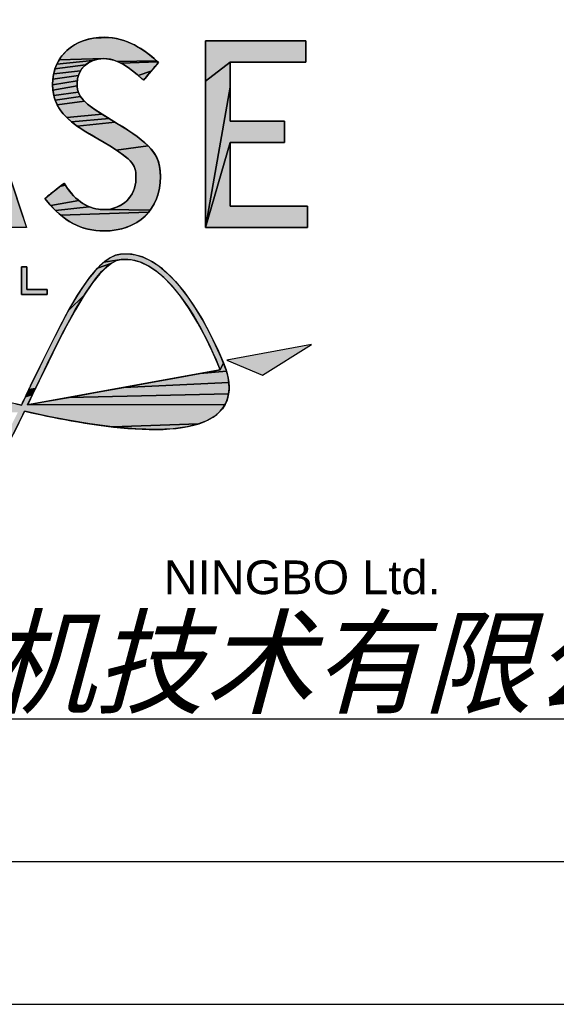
# Model space of a CAD drawing. Header units: millimetres. Extents: x 0 to 420, y 0 to 297.
# Tile 40 of 49: x 323 to 342, y 0 to 34. Entities that reach past the tile are written whole.
import ezdxf

# ---------------------------------------------------------------- set-up
doc = ezdxf.new("R2010")
doc.units = ezdxf.units.MM
doc.header["$LTSCALE"] = 23.1
doc.layers.get('0').update_dxf_attribs({"linetype": 'CONTINUOUS'})
doc.styles.get("Standard").update_dxf_attribs({"font": 'arial.ttf'})
doc.styles.add('TEXTSTYLE_7', font='txt')

# ---------------------------------------------------------------- blocks, each defined once
blk = doc.blocks.new('LOGO_PHASE_NINGBO_BL1', base_point=(320.75, 22.5))
at = {"linetype": 'CONTINUOUS'}
for points in [[(321.179, 34.223), (321.261, 34.471), (321.27, 34.5), (323.42, 27.977), (323.669, 27.22), (322.841, 27.22), (322.745, 27.22), (322.251, 28.846), (322.177, 29.089), (321.956, 29.837), (321.806, 30.308), (321.553, 31.103), (321.321, 31.829), (321.271, 31.988), (318.88, 27.22), (320.94, 33.494)], [(326.761, 33.852), (326.941, 33.813), (327.122, 33.757), (327.305, 33.685), (327.49, 33.596), (327.667, 33.495), (327.833, 33.385), (327.987, 33.272), (328.127, 33.157), (328.231, 33.064), (326.852, 33.037), (326.731, 33.081), (326.613, 33.112), (326.497, 33.13), (326.38, 33.136), (324.815, 33.09), (324.912, 33.231), (325.024, 33.361), (325.151, 33.478), (325.293, 33.582), (325.45, 33.672), (325.622, 33.748), (325.807, 33.808), (326.006, 33.851), (326.583, 33.875)], [(330.813, 33.012), (329.954, 32.347), (329.954, 33.76), (332.71, 33.76), (333.47, 33.76), (333.47, 33.174), (333.47, 33.012), (331.465, 33.012)], [(326.068, 33.091), (325.99, 33.065), (324.735, 32.937), (324.815, 33.09), (326.38, 33.136), (326.271, 33.131), (326.167, 33.116)], [(325.617, 32.787), (325.566, 32.712), (324.625, 32.598), (324.671, 32.773), (325.744, 32.92), (325.677, 32.856)], [(325.819, 32.976), (325.744, 32.92), (324.671, 32.773), (324.735, 32.937), (325.99, 33.065), (325.902, 33.024)], [(328.26, 33.038), (328.275, 33.024), (326.977, 32.98), (326.852, 33.037), (328.231, 33.064), (328.235, 33.061), (328.246, 33.051)], [(328.299, 33.002), (328.267, 32.965), (328.186, 32.868), (328.077, 32.738), (328.038, 32.691), (327.59, 32.543), (327.407, 32.695), (327.25, 32.812), (327.109, 32.905), (326.977, 32.98), (328.275, 33.024), (328.288, 33.012), (328.297, 33.004)], [(330.813, 32.566), (330.813, 32.134), (329.954, 27.22), (329.954, 32.347), (330.813, 33.012), (330.813, 32.887)], [(325.465, 32.455), (325.45, 32.36), (324.587, 32.218), (324.596, 32.413), (325.49, 32.545)], [(325.523, 32.631), (325.49, 32.545), (324.596, 32.413), (324.625, 32.598), (325.566, 32.712)], [(327.96, 32.599), (327.889, 32.515), (327.831, 32.445), (327.791, 32.398), (327.777, 32.381), (327.775, 32.382), (327.769, 32.387), (327.761, 32.395), (327.751, 32.403), (327.74, 32.413), (327.724, 32.427), (327.711, 32.439), (327.703, 32.445), (327.703, 32.445), (327.59, 32.543), (328.038, 32.691)], [(325.445, 32.262), (325.446, 32.181), (324.597, 32.027), (324.587, 32.218), (325.45, 32.36)], [(325.462, 32.04), (325.484, 31.965), (324.628, 31.849), (324.597, 32.027), (325.446, 32.181), (325.45, 32.119)], [(330.813, 30.2), (329.954, 27.22), (330.813, 32.134), (330.813, 31.674), (330.813, 31.27), (330.813, 31.005), (330.813, 30.947), (330.985, 30.947), (331.302, 30.947), (331.696, 30.947), (331.833, 30.947), (332.101, 30.947), (332.343, 30.947), (332.541, 30.947), (332.674, 30.947), (332.723, 30.947), (332.723, 30.926), (332.723, 30.87), (332.723, 30.786), (332.723, 30.684), (332.723, 30.574), (332.723, 30.41), (332.723, 30.278), (332.723, 30.205), (332.723, 30.2), (332.617, 30.2), (332.343, 30.2), (331.969, 30.2), (331.56, 30.2), (331.184, 30.2), (330.908, 30.2)], [(325.517, 31.89), (325.563, 31.812), (324.679, 31.68), (324.628, 31.849), (325.484, 31.965)], [(325.626, 31.729), (325.709, 31.64), (324.749, 31.52), (324.679, 31.68), (325.563, 31.812), (325.592, 31.771)], [(325.815, 31.543), (325.949, 31.437), (326.116, 31.32), (326.323, 31.189), (325.088, 31.068), (324.952, 31.216), (324.839, 31.366), (324.749, 31.52), (325.709, 31.64)], [(326.502, 31.08), (326.577, 31.035), (325.254, 30.92), (325.088, 31.068), (326.323, 31.189), (326.338, 31.18), (326.376, 31.157), (326.433, 31.122)], [(326.72, 30.947), (326.777, 30.913), (325.453, 30.77), (325.254, 30.92), (326.577, 31.035), (326.652, 30.989)], [(326.83, 30.88), (327.154, 30.679), (327.433, 30.493), (327.584, 30.384), (327.787, 30.223), (327.943, 30.078), (326.817, 29.934), (326.543, 30.106), (326.393, 30.196), (326.333, 30.232), (326.19, 30.317), (326.019, 30.418), (325.876, 30.504), (325.816, 30.539), (325.698, 30.61), (325.453, 30.77), (326.777, 30.913), (326.816, 30.889)], [(328.066, 29.941), (328.162, 29.806), (328.238, 29.669), (328.296, 29.526), (328.336, 29.372), (328.36, 29.202), (328.369, 29.009), (328.358, 28.777), (328.327, 28.559), (328.276, 28.356), (328.207, 28.166), (328.119, 27.99), (328.015, 27.829), (326.512, 27.85), (326.632, 27.868), (326.748, 27.898), (326.859, 27.94), (326.965, 27.992), (327.063, 28.055), (327.14, 28.115), (327.224, 28.195), (327.298, 28.282), (327.361, 28.377), (327.414, 28.477), (327.456, 28.582), (327.486, 28.692), (327.504, 28.805), (327.51, 28.921), (327.509, 29.05), (327.502, 29.162), (327.486, 29.251), (327.46, 29.332), (327.42, 29.411), (327.363, 29.491), (327.284, 29.577), (327.176, 29.675), (327.026, 29.79), (326.817, 29.934), (327.943, 30.078)], [(333.532, 27.381), (333.532, 27.22), (330.727, 27.22), (329.954, 27.22), (330.813, 30.2), (330.813, 30.137), (330.813, 29.968), (330.813, 29.718), (330.813, 29.414), (330.813, 29.084), (330.813, 28.753), (330.813, 28.45), (330.813, 28.2), (330.813, 28.03), (330.813, 27.967), (332.978, 27.967), (333.532, 27.967)], [(325.048, 28.681), (325.077, 28.636), (325.176, 28.498), (325.281, 28.373), (325.392, 28.262), (325.507, 28.163), (324.522, 27.989), (324.376, 28.165), (324.372, 28.169), (324.363, 28.181), (324.351, 28.197), (324.338, 28.214), (324.326, 28.228), (324.319, 28.238), (324.317, 28.24), (324.358, 28.273), (324.463, 28.355), (324.604, 28.466), (324.654, 28.506), (324.754, 28.584), (324.846, 28.656), (325.032, 28.706), (325.042, 28.69), (325.048, 28.681)], [(325.02, 28.726), (325.032, 28.706), (324.846, 28.656), (324.921, 28.716), (325.004, 28.752), (325.011, 28.739)], [(324.997, 28.762), (325.004, 28.752), (324.921, 28.716), (324.973, 28.756), (324.991, 28.771), (324.993, 28.769)], [(325.749, 28.006), (325.874, 27.948), (324.691, 27.811), (324.522, 27.989), (325.507, 28.163), (325.627, 28.078)], [(326.389, 27.844), (326.512, 27.85), (328.015, 27.829), (327.956, 27.754), (324.862, 27.656), (324.691, 27.811), (325.874, 27.948), (326.001, 27.902), (326.129, 27.87), (326.259, 27.851)], [(327.894, 27.682), (327.756, 27.55), (327.603, 27.434), (327.435, 27.333), (327.25, 27.249), (327.05, 27.182), (326.835, 27.134), (326.604, 27.105), (326.389, 27.097), (326.175, 27.105), (325.969, 27.132), (325.771, 27.175), (325.579, 27.235), (325.393, 27.313), (325.213, 27.408), (325.036, 27.522), (324.862, 27.656), (327.956, 27.754)], [(327.234, 26.296), (327.495, 26.259), (327.759, 26.178), (328.029, 26.05), (328.309, 25.87), (328.598, 25.632), (328.897, 25.331), (329.206, 24.959), (329.522, 24.513), (329.841, 23.993), (330.154, 23.409), (330.404, 22.88), (330.578, 22.472), (330.469, 22.226), (330.361, 22.489), (330.188, 22.884), (329.952, 23.371), (329.687, 23.863), (329.378, 24.373), (329.073, 24.808), (328.778, 25.171), (328.494, 25.464), (328.222, 25.694), (327.961, 25.867), (327.71, 25.99), (327.468, 26.068), (327.23, 26.103), (326.995, 26.098), (326.389, 26.008), (326.599, 26.157), (326.792, 26.247), (326.974, 26.289)], [(326.466, 25.825), (326.243, 25.601), (325.986, 25.282), (325.689, 24.845), (325.148, 24.309), (325.463, 24.846), (325.596, 25.054), (325.895, 25.478), (326.157, 25.788), (326.661, 25.972)], [(326.835, 26.06), (326.661, 25.972), (326.157, 25.788), (326.389, 26.008), (326.995, 26.098)], [(323.493, 25.845), (323.684, 25.845), (323.684, 25.043), (324.393, 25.043), (324.393, 24.876), (323.493, 24.876)], [(325.385, 24.338), (325.076, 23.773), (324.76, 23.161), (324.44, 22.514), (324.116, 21.844), (323.989, 21.582), (323.757, 21.542), (323.788, 21.606), (323.809, 21.649), (323.816, 21.665), (324.161, 22.38), (324.498, 23.066), (324.826, 23.712), (325.148, 24.309), (325.689, 24.845)], [(330.672, 22.232), (330.687, 22.19), (329.766, 22.099), (330.279, 22.192), (330.469, 22.226), (330.578, 22.472)], [(330.712, 22.099), (330.747, 21.94), (330.769, 21.791), (327.089, 21.614), (328.09, 21.795), (329.009, 21.962), (329.766, 22.099), (330.687, 22.19)], [(330.778, 21.651), (330.776, 21.519), (330.762, 21.395), (325.17, 21.267), (326.089, 21.433), (327.089, 21.614), (330.769, 21.791)], [(323.946, 21.492), (323.917, 21.432), (323.884, 21.362), (323.631, 21.28), (323.675, 21.373), (323.718, 21.462), (323.969, 21.539)], [(330.739, 21.278), (330.705, 21.168), (330.661, 21.063), (330.635, 21.013), (323.71, 21.002), (323.899, 21.037), (324.413, 21.13), (325.17, 21.267), (330.762, 21.395)], [(323.984, 21.57), (323.969, 21.539), (323.718, 21.462), (323.757, 21.542), (323.989, 21.582)], [(323.847, 21.287), (323.81, 21.21), (323.774, 21.135), (323.74, 21.064), (323.71, 21.002), (330.635, 21.013), (330.607, 20.964), (330.542, 20.87), (330.467, 20.781), (330.272, 20.61), (330.019, 20.461), (329.7, 20.335), (326.694, 20.231), (325.891, 20.338), (325.13, 20.466), (324.446, 20.599), (323.87, 20.72), (323.702, 20.756), (323.7, 20.756), (323.696, 20.757), (323.689, 20.759), (323.68, 20.761), (323.669, 20.763), (323.657, 20.766), (323.644, 20.769), (323.63, 20.772), (323.615, 20.775), (323.601, 20.778), (323.215, 19.993), (322.822, 19.228), (322.108, 18.328), (322.71, 19.426), (323.372, 20.746), (316.05, 20.773), (316.086, 20.828), (316.127, 20.881), (323.294, 21.038), (323.494, 20.997), (323.516, 21.043), (323.548, 21.109), (323.587, 21.19), (323.631, 21.28), (323.884, 21.362)], [(329.302, 20.235), (328.812, 20.168), (328.218, 20.141), (327.507, 20.16), (326.694, 20.231), (329.7, 20.335)]]:
    blk.add_hatch(color=7, dxfattribs=at).paths.add_polyline_path(points)
at = {"color": 7, "linetype": 'CONTINUOUS'}
for p, q in [((326.83, 30.88), (326.323, 31.189)), ((330.813, 27.967), (330.813, 30.2)), ((323.493, 25.845), (323.684, 25.845)), ((323.493, 24.876), (323.493, 25.845)), ((323.493, 25.845), (323.493, 24.876)), ((323.684, 25.845), (323.493, 25.845)), ((323.684, 25.845), (323.684, 25.043)), ((323.684, 25.043), (323.684, 25.845)), ((324.393, 24.876), (323.493, 24.876)), ((323.493, 24.876), (324.393, 24.876)), ((323.684, 25.043), (324.393, 25.043)), ((324.393, 25.043), (323.684, 25.043)), ((324.393, 25.043), (324.393, 24.876)), ((324.393, 24.876), (324.393, 25.043)), ((333.666, 23.121), (330.697, 22.567)), ((333.666, 23.121), (330.697, 22.567)), ((331.953, 22.039), (333.666, 23.121)), ((331.953, 22.039), (333.666, 23.121)), ((330.697, 22.567), (331.953, 22.039)), ((330.697, 22.567), (331.953, 22.039)), ((330.469, 22.226), (323.71, 21.002)), ((330.469, 22.226), (323.71, 21.002)), ((330.687, 22.193), (330.686, 22.196)), ((330.687, 22.19), (330.687, 22.193)), ((323.816, 21.665), (323.494, 20.997)), ((323.71, 21.002), (323.989, 21.582)), ((323.71, 21.002), (323.989, 21.582)), ((323.601, 20.778), (323.702, 20.756))]:
    blk.add_line(p, q, dxfattribs=at)
for points in [[(321.179, 34.223), (321.261, 34.471), (321.27, 34.5), (323.42, 27.977), (323.669, 27.22), (322.841, 27.22), (322.745, 27.22), (322.251, 28.846), (322.177, 29.089), (321.956, 29.837), (321.806, 30.308), (321.553, 31.103), (321.321, 31.829), (321.271, 31.988), (318.88, 27.22), (320.94, 33.494), (321.179, 34.223)], [(326.761, 33.852), (326.941, 33.813), (327.122, 33.757), (327.305, 33.685), (327.49, 33.596), (327.667, 33.495), (327.833, 33.385), (327.987, 33.272), (328.127, 33.157), (328.231, 33.064), (326.852, 33.037), (326.731, 33.081), (326.613, 33.112), (326.497, 33.13), (326.38, 33.136), (324.815, 33.09), (324.912, 33.231), (325.024, 33.361), (325.151, 33.478), (325.293, 33.582), (325.45, 33.672), (325.622, 33.748), (325.807, 33.808), (326.006, 33.851), (326.583, 33.875), (326.761, 33.852)], [(330.813, 33.012), (329.954, 32.347), (329.954, 33.76), (332.71, 33.76), (333.47, 33.76), (333.47, 33.174), (333.47, 33.012), (331.465, 33.012), (330.813, 33.012)], [(326.068, 33.091), (325.99, 33.065), (324.735, 32.937), (324.815, 33.09), (326.38, 33.136), (326.271, 33.131), (326.167, 33.116), (326.068, 33.091)], [(325.617, 32.787), (325.566, 32.712), (324.625, 32.598), (324.671, 32.773), (325.744, 32.92), (325.677, 32.856), (325.617, 32.787)], [(325.819, 32.976), (325.744, 32.92), (324.671, 32.773), (324.735, 32.937), (325.99, 33.065), (325.902, 33.024), (325.819, 32.976)], [(328.26, 33.038), (328.275, 33.024), (326.977, 32.98), (326.852, 33.037), (328.231, 33.064), (328.235, 33.061), (328.246, 33.051), (328.26, 33.038)], [(328.299, 33.002), (328.267, 32.965), (328.186, 32.868), (328.077, 32.738), (328.038, 32.691), (327.59, 32.543), (327.407, 32.695), (327.25, 32.812), (327.109, 32.905), (326.977, 32.98), (328.275, 33.024), (328.288, 33.012), (328.297, 33.004), (328.299, 33.002)], [(330.813, 32.566), (330.813, 32.134), (329.954, 27.22), (329.954, 32.347), (330.813, 33.012), (330.813, 32.887), (330.813, 32.566)], [(325.465, 32.455), (325.45, 32.36), (324.587, 32.218), (324.596, 32.413), (325.49, 32.545), (325.465, 32.455)], [(325.523, 32.631), (325.49, 32.545), (324.596, 32.413), (324.625, 32.598), (325.566, 32.712), (325.523, 32.631)], [(327.96, 32.599), (327.889, 32.515), (327.831, 32.445), (327.791, 32.398), (327.777, 32.381), (327.775, 32.382), (327.769, 32.387), (327.761, 32.395), (327.751, 32.403), (327.74, 32.413), (327.724, 32.427), (327.711, 32.439), (327.703, 32.445), (327.703, 32.445), (327.59, 32.543), (328.038, 32.691), (327.96, 32.599)], [(325.445, 32.262), (325.446, 32.181), (324.597, 32.027), (324.587, 32.218), (325.45, 32.36), (325.445, 32.262)], [(325.462, 32.04), (325.484, 31.965), (324.628, 31.849), (324.597, 32.027), (325.446, 32.181), (325.45, 32.119), (325.462, 32.04)], [(330.813, 30.2), (329.954, 27.22), (330.813, 32.134), (330.813, 31.674), (330.813, 31.27), (330.813, 31.005), (330.813, 30.947), (330.985, 30.947), (331.302, 30.947), (331.696, 30.947), (331.833, 30.947), (332.101, 30.947), (332.343, 30.947), (332.541, 30.947), (332.674, 30.947), (332.723, 30.947), (332.723, 30.926), (332.723, 30.87), (332.723, 30.786), (332.723, 30.684), (332.723, 30.574), (332.723, 30.41), (332.723, 30.278), (332.723, 30.205), (332.723, 30.2), (332.617, 30.2), (332.343, 30.2), (331.969, 30.2), (331.56, 30.2), (331.184, 30.2), (330.908, 30.2), (330.813, 30.2)], [(325.517, 31.89), (325.563, 31.812), (324.679, 31.68), (324.628, 31.849), (325.484, 31.965), (325.517, 31.89)], [(325.626, 31.729), (325.709, 31.64), (324.749, 31.52), (324.679, 31.68), (325.563, 31.812), (325.592, 31.771), (325.626, 31.729)], [(325.815, 31.543), (325.949, 31.437), (326.116, 31.32), (326.323, 31.189), (325.088, 31.068), (324.952, 31.216), (324.839, 31.366), (324.749, 31.52), (325.709, 31.64), (325.815, 31.543)], [(326.502, 31.08), (326.577, 31.035), (325.254, 30.92), (325.088, 31.068), (326.323, 31.189), (326.338, 31.18), (326.376, 31.157), (326.433, 31.122), (326.502, 31.08)], [(326.72, 30.947), (326.777, 30.913), (325.453, 30.77), (325.254, 30.92), (326.577, 31.035), (326.652, 30.989), (326.72, 30.947)], [(326.83, 30.88), (327.154, 30.679), (327.433, 30.493), (327.584, 30.384), (327.787, 30.223), (327.943, 30.078), (326.817, 29.934), (326.543, 30.106), (326.393, 30.196), (326.333, 30.232), (326.19, 30.317), (326.019, 30.418), (325.876, 30.504), (325.816, 30.539), (325.698, 30.61), (325.453, 30.77), (326.777, 30.913), (326.816, 30.889), (326.83, 30.88)], [(328.066, 29.941), (328.162, 29.806), (328.238, 29.669), (328.296, 29.526), (328.336, 29.372), (328.36, 29.202), (328.369, 29.009), (328.358, 28.777), (328.327, 28.559), (328.276, 28.356), (328.207, 28.166), (328.119, 27.99), (328.015, 27.829), (326.512, 27.85), (326.632, 27.868), (326.748, 27.898), (326.859, 27.94), (326.965, 27.992), (327.063, 28.055), (327.14, 28.115), (327.224, 28.195), (327.298, 28.282), (327.361, 28.377), (327.414, 28.477), (327.456, 28.582), (327.486, 28.692), (327.504, 28.805), (327.51, 28.921), (327.509, 29.05), (327.502, 29.162), (327.486, 29.251), (327.46, 29.332), (327.42, 29.411), (327.363, 29.491), (327.284, 29.577), (327.176, 29.675), (327.026, 29.79), (326.817, 29.934), (327.943, 30.078), (328.066, 29.941)], [(333.532, 27.381), (333.532, 27.22), (330.727, 27.22), (329.954, 27.22), (330.813, 30.2), (330.813, 30.137), (330.813, 29.968), (330.813, 29.718), (330.813, 29.414), (330.813, 29.084), (330.813, 28.753), (330.813, 28.45), (330.813, 28.2), (330.813, 28.03), (330.813, 27.967), (332.978, 27.967), (333.532, 27.967), (333.532, 27.381)], [(325.048, 28.681), (325.077, 28.636), (325.176, 28.498), (325.281, 28.373), (325.392, 28.262), (325.507, 28.163), (324.522, 27.989), (324.376, 28.165), (324.372, 28.169), (324.363, 28.181), (324.351, 28.197), (324.338, 28.214), (324.326, 28.228), (324.319, 28.238), (324.317, 28.24), (324.358, 28.273), (324.463, 28.355), (324.604, 28.466), (324.654, 28.506), (324.754, 28.584), (324.846, 28.656), (325.032, 28.706), (325.042, 28.69), (325.048, 28.681), (325.048, 28.681)], [(325.02, 28.726), (325.032, 28.706), (324.846, 28.656), (324.921, 28.716), (325.004, 28.752), (325.011, 28.739), (325.02, 28.726)], [(324.997, 28.762), (325.004, 28.752), (324.921, 28.716), (324.973, 28.756), (324.991, 28.771), (324.993, 28.769), (324.997, 28.762)], [(325.749, 28.006), (325.874, 27.948), (324.691, 27.811), (324.522, 27.989), (325.507, 28.163), (325.627, 28.078), (325.749, 28.006)], [(326.389, 27.844), (326.512, 27.85), (328.015, 27.829), (327.956, 27.754), (324.862, 27.656), (324.691, 27.811), (325.874, 27.948), (326.001, 27.902), (326.129, 27.87), (326.259, 27.851), (326.389, 27.844)], [(327.894, 27.682), (327.756, 27.55), (327.603, 27.434), (327.435, 27.333), (327.25, 27.249), (327.05, 27.182), (326.835, 27.134), (326.604, 27.105), (326.389, 27.097), (326.175, 27.105), (325.969, 27.132), (325.771, 27.175), (325.579, 27.235), (325.393, 27.313), (325.213, 27.408), (325.036, 27.522), (324.862, 27.656), (327.956, 27.754), (327.894, 27.682)], [(327.234, 26.296), (327.495, 26.259), (327.759, 26.178), (328.029, 26.05), (328.309, 25.87), (328.598, 25.632), (328.897, 25.331), (329.206, 24.959), (329.522, 24.513), (329.841, 23.993), (330.154, 23.409), (330.404, 22.88), (330.578, 22.472), (330.469, 22.226), (330.361, 22.489), (330.188, 22.884), (329.952, 23.371), (329.687, 23.863), (329.378, 24.373), (329.073, 24.808), (328.778, 25.171), (328.494, 25.464), (328.222, 25.694), (327.961, 25.867), (327.71, 25.99), (327.468, 26.068), (327.23, 26.103), (326.995, 26.098), (326.389, 26.008), (326.599, 26.157), (326.792, 26.247), (326.974, 26.289), (327.234, 26.296)], [(326.466, 25.825), (326.243, 25.601), (325.986, 25.282), (325.689, 24.845), (325.148, 24.309), (325.463, 24.846), (325.596, 25.054), (325.895, 25.478), (326.157, 25.788), (326.661, 25.972), (326.466, 25.825)], [(326.835, 26.06), (326.661, 25.972), (326.157, 25.788), (326.389, 26.008), (326.995, 26.098), (326.835, 26.06)], [(323.493, 25.845), (323.684, 25.845), (323.684, 25.043), (324.393, 25.043), (324.393, 24.876), (323.493, 24.876), (323.493, 25.845)], [(325.385, 24.338), (325.076, 23.773), (324.76, 23.161), (324.44, 22.514), (324.116, 21.844), (323.989, 21.582), (323.757, 21.542), (323.788, 21.606), (323.809, 21.649), (323.816, 21.665), (324.161, 22.38), (324.498, 23.066), (324.826, 23.712), (325.148, 24.309), (325.689, 24.845), (325.385, 24.338)], [(330.672, 22.232), (330.687, 22.19), (329.766, 22.099), (330.279, 22.192), (330.469, 22.226), (330.578, 22.472), (330.672, 22.232)], [(330.712, 22.099), (330.747, 21.94), (330.769, 21.791), (327.089, 21.614), (328.09, 21.795), (329.009, 21.962), (329.766, 22.099), (330.687, 22.19), (330.712, 22.099)], [(330.778, 21.651), (330.776, 21.519), (330.762, 21.395), (325.17, 21.267), (326.089, 21.433), (327.089, 21.614), (330.769, 21.791), (330.778, 21.651)], [(323.946, 21.492), (323.917, 21.432), (323.884, 21.362), (323.631, 21.28), (323.675, 21.373), (323.718, 21.462), (323.969, 21.539), (323.946, 21.492)], [(330.739, 21.278), (330.705, 21.168), (330.661, 21.063), (330.635, 21.013), (323.71, 21.002), (323.899, 21.037), (324.413, 21.13), (325.17, 21.267), (330.762, 21.395), (330.739, 21.278)], [(323.984, 21.57), (323.969, 21.539), (323.718, 21.462), (323.757, 21.542), (323.989, 21.582), (323.984, 21.57)], [(323.847, 21.287), (323.81, 21.21), (323.774, 21.135), (323.74, 21.064), (323.71, 21.002), (330.635, 21.013), (330.607, 20.964), (330.542, 20.87), (330.467, 20.781), (330.272, 20.61), (330.019, 20.461), (329.7, 20.335), (326.694, 20.231), (325.891, 20.338), (325.13, 20.466), (324.446, 20.599), (323.87, 20.72), (323.702, 20.756), (323.7, 20.756), (323.696, 20.757), (323.689, 20.759), (323.68, 20.761), (323.669, 20.763), (323.657, 20.766), (323.644, 20.769), (323.63, 20.772), (323.615, 20.775), (323.601, 20.778), (323.215, 19.993)], [(323.294, 21.038), (323.494, 20.997), (323.516, 21.043), (323.548, 21.109), (323.587, 21.19), (323.631, 21.28), (323.884, 21.362), (323.847, 21.287)], [(329.302, 20.235), (328.812, 20.168), (328.218, 20.141), (327.507, 20.16), (326.694, 20.231), (329.7, 20.335), (329.302, 20.235)]]:
    blk.add_lwpolyline(points, dxfattribs=at)
for points, knots in [([(321.27, 34.5), (321.27, 34.5), (321.179, 34.223), (321.179, 34.223), (321.179, 34.223), (318.88, 27.22), (318.88, 27.22), (318.88, 27.22), (319.804, 27.22), (319.804, 27.22), (319.804, 27.22), (320.334, 28.963), (320.373, 29.089), (320.373, 29.089), (322.177, 29.089), (322.177, 29.089), (322.215, 28.963), (322.745, 27.22), (322.745, 27.22), (322.745, 27.22), (323.669, 27.22), (323.669, 27.22), (323.669, 27.22), (321.27, 34.5), (321.27, 34.5)], [0, 0, 0, 0, 1, 1, 1, 2, 2, 2, 3, 3, 3, 4, 4, 4, 5, 5, 5, 6, 6, 6, 7, 7, 7, 8, 8, 8, 8]), ([(326.83, 30.88), (326.83, 30.88), (326.323, 31.189), (326.323, 31.189), (325.445, 31.719), (325.445, 31.995), (325.445, 32.262), (325.445, 32.768), (325.838, 33.136), (326.38, 33.136), (326.877, 33.136), (327.289, 32.809), (327.703, 32.445), (327.703, 32.445), (327.777, 32.381), (327.777, 32.381), (327.777, 32.381), (328.299, 33.002), (328.299, 33.002), (328.299, 33.002), (328.231, 33.064), (328.231, 33.064), (327.825, 33.438), (327.178, 33.883), (326.407, 33.883), (325.318, 33.883), (324.587, 33.214), (324.587, 32.218), (324.587, 31.377), (325.177, 30.914), (325.816, 30.539), (325.816, 30.539), (326.393, 30.196), (326.393, 30.196), (327.51, 29.533), (327.51, 29.378), (327.51, 28.921), (327.51, 28.317), (327.018, 27.844), (326.389, 27.844), (325.872, 27.844), (325.383, 28.149), (325.048, 28.681), (325.048, 28.681), (324.991, 28.771), (324.991, 28.771), (324.991, 28.771), (324.317, 28.24), (324.317, 28.24), (324.317, 28.24), (324.376, 28.165), (324.376, 28.165), (324.94, 27.446), (325.598, 27.097), (326.389, 27.097), (327.592, 27.097), (328.369, 27.847), (328.369, 29.009), (328.369, 29.808), (327.985, 30.177), (326.83, 30.88)], [0, 0, 0, 0, 1, 1, 1, 2, 2, 2, 3, 3, 3, 4, 4, 4, 5, 5, 5, 6, 6, 6, 7, 7, 7, 8, 8, 8, 9, 9, 9, 10, 10, 10, 11, 11, 11, 12, 12, 12, 13, 13, 13, 14, 14, 14, 15, 15, 15, 16, 16, 16, 17, 17, 17, 18, 18, 18, 19, 19, 19, 20, 20, 20, 20]), ([(330.813, 27.967), (330.813, 27.967), (330.813, 30.2), (330.813, 30.2), (330.986, 30.2), (332.723, 30.2), (332.723, 30.2), (332.723, 30.2), (332.723, 30.947), (332.723, 30.947), (332.723, 30.947), (330.986, 30.947), (330.813, 30.947), (330.813, 30.947), (330.813, 33.012), (330.813, 33.012), (330.991, 33.012), (333.47, 33.012), (333.47, 33.012), (333.47, 33.012), (333.47, 33.76), (333.47, 33.76), (333.47, 33.76), (329.954, 33.76), (329.954, 33.76), (329.954, 33.76), (329.954, 27.22), (329.954, 27.22), (329.954, 27.22), (333.532, 27.22), (333.532, 27.22), (333.532, 27.22), (333.532, 27.967), (333.532, 27.967), (333.532, 27.967), (330.991, 27.967), (330.813, 27.967)], [0, 0, 0, 0, 1, 1, 1, 2, 2, 2, 3, 3, 3, 4, 4, 4, 5, 5, 5, 6, 6, 6, 7, 7, 7, 8, 8, 8, 9, 9, 9, 10, 10, 10, 11, 11, 11, 12, 12, 12, 12]), ([(330.813, 33.012), (330.991, 33.012), (333.47, 33.012), (333.47, 33.012), (333.47, 33.012), (333.47, 33.76), (333.47, 33.76), (333.47, 33.76), (329.954, 33.76), (329.954, 33.76), (329.954, 33.76), (329.954, 27.22), (329.954, 27.22), (329.954, 27.22), (333.532, 27.22), (333.532, 27.22), (333.532, 27.22), (333.532, 27.967), (333.532, 27.967), (333.532, 27.967), (330.991, 27.967), (330.813, 27.967)], [5, 5, 5, 5, 6, 6, 6, 7, 7, 7, 8, 8, 8, 9, 9, 9, 10, 10, 10, 11, 11, 11, 12, 12, 12, 12]), ([(326.38, 33.136), (326.877, 33.136), (327.289, 32.809), (327.703, 32.445), (327.703, 32.445), (327.721, 32.429), (327.74, 32.413)], [3, 3, 3, 3, 4, 4, 4, 4.5, 4.5, 4.5, 4.5]), ([(328.038, 32.691), (328.168, 32.847), (328.299, 33.002), (328.299, 33.002), (328.299, 33.002), (328.231, 33.064), (328.231, 33.064)], [5.5, 5.5, 5.5, 5.5, 6, 6, 6, 7, 7, 7, 7]), ([(331.833, 30.947), (331.377, 30.947), (330.899, 30.947), (330.813, 30.947), (330.813, 30.947), (330.813, 33.012), (330.813, 33.012)], [3.5, 3.5, 3.5, 3.5, 4, 4, 4, 5, 5, 5, 5]), ([(327.74, 32.413), (327.758, 32.397), (327.777, 32.381), (327.777, 32.381), (327.777, 32.381), (327.907, 32.536), (328.038, 32.691)], [4.5, 4.5, 4.5, 4.5, 5, 5, 5, 5.5, 5.5, 5.5, 5.5]), ([(324.587, 32.218), (324.587, 31.377), (325.177, 30.914), (325.816, 30.539), (325.816, 30.539), (326.393, 30.196), (326.393, 30.196)], [9, 9, 9, 9, 10, 10, 10, 11, 11, 11, 11]), ([(332.723, 30.574), (332.723, 30.76), (332.723, 30.947), (332.723, 30.947), (332.723, 30.947), (332.289, 30.947), (331.833, 30.947)], [2.5, 2.5, 2.5, 2.5, 3, 3, 3, 3.5, 3.5, 3.5, 3.5]), ([(330.813, 30.2), (330.986, 30.2), (332.723, 30.2), (332.723, 30.2), (332.723, 30.2), (332.723, 30.387), (332.723, 30.574)], [1, 1, 1, 1, 2, 2, 2, 2.5, 2.5, 2.5, 2.5]), ([(325.02, 28.726), (325.006, 28.749), (324.991, 28.771), (324.991, 28.771), (324.991, 28.771), (324.823, 28.638), (324.654, 28.506)], [14.5, 14.5, 14.5, 14.5, 15, 15, 15, 15.5, 15.5, 15.5, 15.5]), ([(326.389, 27.844), (325.872, 27.844), (325.383, 28.149), (325.048, 28.681), (325.048, 28.681), (325.034, 28.703), (325.02, 28.726)], [13, 13, 13, 13, 14, 14, 14, 14.5, 14.5, 14.5, 14.5]), ([(324.654, 28.506), (324.486, 28.373), (324.317, 28.24), (324.317, 28.24), (324.317, 28.24), (324.376, 28.165), (324.376, 28.165)], [15.5, 15.5, 15.5, 15.5, 16, 16, 16, 17, 17, 17, 17])]:
    blk.add_open_spline(points, degree=3, knots=knots, dxfattribs=at)
for points in [[(326.407, 33.883), (325.318, 33.883), (324.587, 33.214), (324.587, 32.218)], [(328.231, 33.064), (327.825, 33.438), (327.178, 33.883), (326.407, 33.883)], [(325.445, 32.262), (325.445, 32.768), (325.838, 33.136), (326.38, 33.136)], [(326.323, 31.189), (325.445, 31.719), (325.445, 31.995), (325.445, 32.262)], [(328.369, 29.009), (328.369, 29.808), (327.985, 30.177), (326.83, 30.88)], [(326.393, 30.196), (327.51, 29.533), (327.51, 29.378), (327.51, 28.921)], [(326.389, 27.097), (327.592, 27.097), (328.369, 27.847), (328.369, 29.009)], [(327.51, 28.921), (327.51, 28.317), (327.018, 27.844), (326.389, 27.844)], [(324.376, 28.165), (324.94, 27.446), (325.598, 27.097), (326.389, 27.097)], [(326.974, 26.289), (325.989, 26.182), (324.982, 24.089), (323.816, 21.665)], [(330.686, 22.196), (330.621, 22.373), (329.088, 26.519), (326.974, 26.289)], [(326.995, 26.098), (328.794, 26.293), (330.228, 22.842), (330.469, 22.226)], [(326.995, 26.098), (328.794, 26.293), (330.228, 22.842), (330.469, 22.226)], [(323.989, 21.582), (325.083, 23.855), (326.116, 26.003), (326.995, 26.098)], [(323.989, 21.582), (325.083, 23.855), (326.116, 26.003), (326.995, 26.098)], [(323.494, 20.997), (321.947, 21.325), (317.209, 22.198), (316.127, 20.881)], [(330.467, 20.781), (330.786, 21.124), (330.86, 21.598), (330.687, 22.19)], [(319.443, 15.543), (320.948, 15.592), (322.322, 18.147), (323.601, 20.778)], [(323.702, 20.756), (325.236, 20.424), (329.312, 19.541), (330.467, 20.781)]]:
    blk.add_open_spline(points, degree=3, dxfattribs=at)
for points in [[(326.407, 33.883), (326.583, 33.875), (326.218, 33.876), (326.006, 33.851)], [(330.697, 22.567), (333.666, 23.121), (331.953, 22.039)]]:
    blk.add_solid(points, dxfattribs=at)
at = {"color": 2, "linetype": 'CONTINUOUS'}
blk.add_text('NINGBO Ltd.', height=1.18052, dxfattribs=at).set_placement((328.484, 14.371))
at = {"color": 2, "linetype": 'CONTINUOUS', "style": 'TEXTSTYLE_7', "oblique": 15}
blk.add_text('宁波菲仕电机技术有限公司', height=2.9513, dxfattribs=at).set_placement((303.042, 10.5))

msp = doc.modelspace()

# ---------------------------------------------------------------- linework, layer by layer
at = {"color": 7, "linetype": 'CONTINUOUS'}
msp.add_line((25, 10), (410, 10), dxfattribs=at)
at = {"color": 2, "linetype": 'CONTINUOUS'}
for p, q in [((20, 5), (415, 5)), ((237.25, 0), (420, 0))]:
    msp.add_line(p, q, dxfattribs=at)

# ---------------------------------------------------------------- block references
msp.add_blockref('LOGO_PHASE_NINGBO_BL1', (320.75, 22.49989), dxfattribs=at)

doc.saveas('drawing.dxf')
